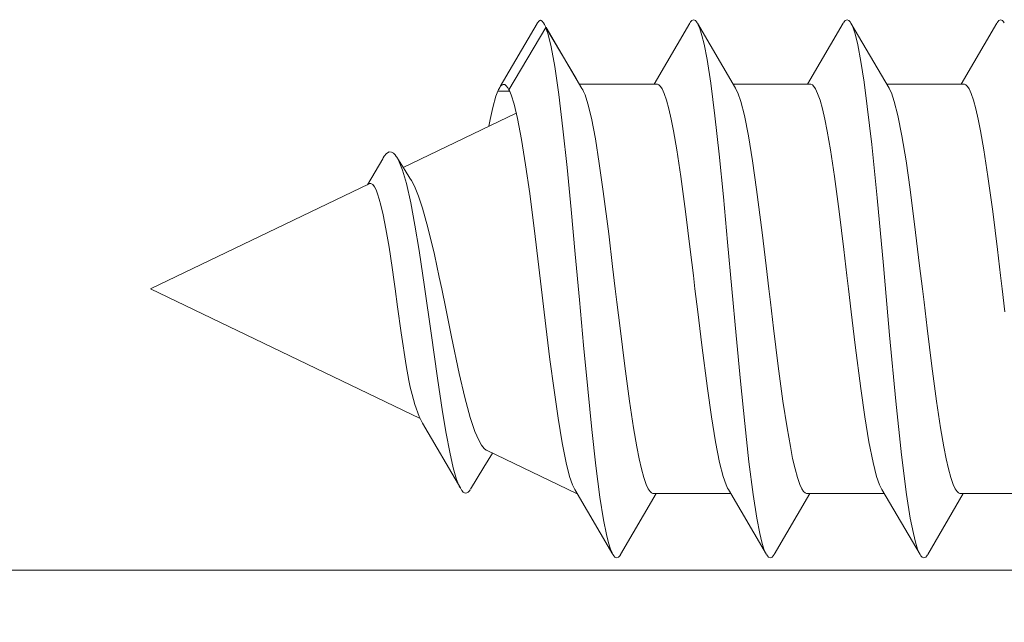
# Model space of a CAD drawing. Header units: millimetres. Extents: x 0 to 10560344, y -63228 to 177747.
# Tile 63 of 125: x 106931.01 to 106942.55, y -41308.36 to -41301.3. Entities that reach past the tile are written whole.
import ezdxf

# ---------------------------------------------------------------- set-up
doc = ezdxf.new("R2010")
doc.units = ezdxf.units.MM
doc.layers.add('008', color=8, linetype='Continuous', lineweight=9)
doc.layers.add('013', color=220, linetype='Continuous', lineweight=13)

msp = doc.modelspace()

# ---------------------------------------------------------------- linework, layer by layer
at = {"layer": '008', "linetype": 'Continuous'}
for p, q in [((106937.072, -41301.343), (106936.642, -41302.081)), ((106936.742, -41302.119), (106937.175, -41301.39)), ((106937.081, -41301.329), (106937.075, -41301.338)), ((106937.093, -41301.315), (106937.081, -41301.329)), ((106937.113, -41301.304), (106937.093, -41301.315)), ((106937.132, -41301.315), (106937.113, -41301.304)), ((106937.144, -41301.329), (106937.132, -41301.315)), ((106937.151, -41301.338), (106937.144, -41301.329)), ((106937.16, -41301.354), (106937.154, -41301.343)), ((106937.167, -41301.37), (106937.16, -41301.354)), ((106937.174, -41301.385), (106937.167, -41301.37)), ((106937.175, -41301.39), (106937.531, -41301.986)), ((106937.185, -41301.415), (106937.175, -41301.39)), ((106937.599, -41302.102), (106937.181, -41301.39)), ((106938.862, -41301.339), (106938.445, -41302.051)), ((106938.873, -41301.323), (106938.866, -41301.334)), ((106938.886, -41301.308), (106938.873, -41301.323)), ((106938.907, -41301.297), (106938.886, -41301.308)), ((106938.929, -41301.308), (106938.907, -41301.297)), ((106938.942, -41301.323), (106938.929, -41301.308)), ((106938.949, -41301.334), (106938.942, -41301.323)), ((106939.399, -41302.101), (106938.952, -41301.339)), ((106938.962, -41301.357), (106938.952, -41301.339)), ((106938.981, -41301.401), (106938.962, -41301.357)), ((106939.006, -41301.481), (106938.981, -41301.401)), ((106940.662, -41301.339), (106940.245, -41302.051)), ((106940.673, -41301.323), (106940.666, -41301.334)), ((106940.686, -41301.308), (106940.673, -41301.323)), ((106940.707, -41301.297), (106940.686, -41301.308)), ((106940.729, -41301.308), (106940.707, -41301.297)), ((106940.742, -41301.323), (106940.729, -41301.308)), ((106940.749, -41301.334), (106940.742, -41301.323)), ((106941.199, -41302.101), (106940.752, -41301.339)), ((106940.759, -41301.352), (106940.752, -41301.339)), ((106940.773, -41301.382), (106940.759, -41301.352)), ((106940.801, -41301.461), (106940.773, -41301.382)), ((106942.462, -41301.339), (106942.045, -41302.051)), ((106942.473, -41301.323), (106942.466, -41301.334)), ((106942.486, -41301.308), (106942.473, -41301.323)), ((106942.507, -41301.297), (106942.486, -41301.308)), ((106942.529, -41301.308), (106942.507, -41301.297)), ((106942.542, -41301.323), (106942.529, -41301.308)), ((106942.549, -41301.334), (106942.542, -41301.323)), ((106937.203, -41301.472), (106937.185, -41301.415)), ((106937.238, -41301.614), (106937.203, -41301.472)), ((106939.03, -41301.584), (106939.006, -41301.481)), ((106940.833, -41301.592), (106940.801, -41301.461)), ((106937.28, -41301.844), (106937.238, -41301.614)), ((106939.066, -41301.764), (106939.03, -41301.584)), ((106940.87, -41301.787), (106940.833, -41301.592)), ((106937.327, -41302.175), (106937.28, -41301.844)), ((106939.109, -41302.04), (106939.066, -41301.764)), ((106940.907, -41302.029), (106940.87, -41301.787)), ((106936.635, -41302.093), (106936.629, -41302.103)), ((106936.645, -41302.077), (106936.635, -41302.093)), ((106936.664, -41302.061), (106936.645, -41302.077)), ((106936.677, -41302.058), (106936.664, -41302.061)), ((106936.693, -41302.058), (106936.681, -41302.058)), ((106936.711, -41302.07), (106936.693, -41302.058)), ((106936.729, -41302.094), (106936.711, -41302.07)), ((106936.738, -41302.11), (106936.729, -41302.094)), ((106938.474, -41302.051), (106937.569, -41302.051)), ((106938.474, -41302.051), (106938.484, -41302.051)), ((106938.484, -41302.051), (106938.501, -41302.059)), ((106938.501, -41302.059), (106938.518, -41302.078)), ((106938.518, -41302.078), (106938.538, -41302.108)), ((106939.158, -41302.425), (106939.109, -41302.04)), ((106940.274, -41302.051), (106939.369, -41302.051)), ((106940.274, -41302.051), (106940.284, -41302.051)), ((106940.284, -41302.051), (106940.301, -41302.059)), ((106940.301, -41302.059), (106940.318, -41302.078)), ((106940.318, -41302.078), (106940.338, -41302.108)), ((106940.944, -41302.313), (106940.907, -41302.029)), ((106942.074, -41302.051), (106941.169, -41302.051)), ((106942.074, -41302.051), (106942.084, -41302.051)), ((106942.084, -41302.051), (106942.101, -41302.059)), ((106942.101, -41302.059), (106942.118, -41302.078)), ((106942.118, -41302.078), (106942.138, -41302.108)), ((106936.591, -41302.191), (106936.553, -41302.327)), ((106936.613, -41302.135), (106936.591, -41302.191)), ((106936.75, -41302.135), (106936.613, -41302.135)), ((106936.622, -41302.116), (106936.616, -41302.127)), ((106936.628, -41302.105), (106936.622, -41302.116)), ((106936.742, -41302.119), (106936.738, -41302.11)), ((106936.752, -41302.137), (106936.742, -41302.119)), ((106936.769, -41302.179), (106936.752, -41302.137)), ((106936.804, -41302.285), (106936.769, -41302.179)), ((106937.375, -41302.574), (106937.327, -41302.175)), ((106937.609, -41302.119), (106937.599, -41302.102)), ((106937.618, -41302.137), (106937.609, -41302.119)), ((106937.635, -41302.178), (106937.618, -41302.137)), ((106937.669, -41302.282), (106937.635, -41302.178)), ((106938.538, -41302.108), (106938.562, -41302.16)), ((106938.562, -41302.16), (106938.59, -41302.24)), ((106939.408, -41302.117), (106939.399, -41302.101)), ((106939.426, -41302.155), (106939.408, -41302.117)), ((106939.461, -41302.254), (106939.426, -41302.155)), ((106940.338, -41302.108), (106940.362, -41302.16)), ((106940.362, -41302.16), (106940.39, -41302.24)), ((106941.208, -41302.117), (106941.199, -41302.101)), ((106941.226, -41302.155), (106941.208, -41302.117)), ((106941.261, -41302.254), (106941.226, -41302.155)), ((106942.138, -41302.108), (106942.162, -41302.16)), ((106942.162, -41302.16), (106942.19, -41302.24)), ((106936.553, -41302.327), (106936.524, -41302.465)), ((106936.845, -41302.456), (106936.804, -41302.285)), ((106937.71, -41302.45), (106937.669, -41302.282)), ((106938.59, -41302.24), (106938.617, -41302.341)), ((106939.503, -41302.418), (106939.461, -41302.254)), ((106940.39, -41302.24), (106940.417, -41302.341)), ((106940.996, -41302.761), (106940.944, -41302.313)), ((106941.303, -41302.418), (106941.261, -41302.254)), ((106942.19, -41302.24), (106942.217, -41302.34)), ((106936.829, -41302.393), (106935.504, -41303.028)), ((106938.617, -41302.341), (106938.645, -41302.461)), ((106939.208, -41302.874), (106939.158, -41302.425)), ((106939.55, -41302.658), (106939.503, -41302.418)), ((106940.417, -41302.341), (106940.445, -41302.462)), ((106941.35, -41302.658), (106941.303, -41302.418)), ((106942.217, -41302.34), (106942.245, -41302.461)), ((106936.524, -41302.465), (106936.508, -41302.546)), ((106936.892, -41302.702), (106936.845, -41302.456)), ((106937.756, -41302.691), (106937.71, -41302.45)), ((106938.645, -41302.461), (106938.673, -41302.601)), ((106940.445, -41302.462), (106940.473, -41302.602)), ((106942.245, -41302.461), (106942.273, -41302.601)), ((106937.424, -41303.027), (106937.375, -41302.574)), ((106938.673, -41302.601), (106938.712, -41302.822)), ((106939.598, -41302.95), (106939.55, -41302.658)), ((106940.473, -41302.602), (106940.512, -41302.822)), ((106941.398, -41302.95), (106941.35, -41302.658)), ((106942.273, -41302.601), (106942.312, -41302.822)), ((106936.939, -41302.997), (106936.892, -41302.702)), ((106937.802, -41302.981), (106937.756, -41302.691)), ((106941.059, -41303.385), (106940.996, -41302.761)), ((106935.282, -41302.895), (106935.269, -41302.915)), ((106935.307, -41302.865), (106935.282, -41302.895)), ((106935.337, -41302.846), (106935.307, -41302.865)), ((106935.368, -41302.849), (106935.337, -41302.846)), ((106935.389, -41302.861), (106935.368, -41302.849)), ((106935.409, -41302.881), (106935.389, -41302.861)), ((106935.421, -41302.898), (106935.409, -41302.881)), ((106935.427, -41302.907), (106935.421, -41302.898)), ((106935.526, -41303.062), (106935.427, -41302.907)), ((106935.437, -41302.924), (106935.427, -41302.907)), ((106938.712, -41302.822), (106938.759, -41303.134)), ((106939.258, -41303.371), (106939.208, -41302.874)), ((106940.512, -41302.822), (106940.559, -41303.134)), ((106942.312, -41302.822), (106942.359, -41303.134)), ((106935.263, -41302.926), (106935.085, -41303.23)), ((106935.269, -41302.915), (106935.263, -41302.926)), ((106935.457, -41302.963), (106935.437, -41302.924)), ((106935.496, -41303.061), (106935.457, -41302.963)), ((106936.986, -41303.334), (106936.939, -41302.997)), ((106937.849, -41303.311), (106937.802, -41302.981)), ((106939.646, -41303.285), (106939.598, -41302.95)), ((106941.446, -41303.285), (106941.398, -41302.95)), ((106935.541, -41303.218), (106935.496, -41303.061)), ((106935.583, -41303.152), (106935.526, -41303.062)), ((106937.472, -41303.522), (106937.424, -41303.027)), ((106938.759, -41303.134), (106938.814, -41303.544)), ((106940.559, -41303.134), (106940.614, -41303.544)), ((106942.359, -41303.134), (106942.414, -41303.544)), ((106935.104, -41303.221), (106932.54, -41304.451)), ((106935.11, -41303.218), (106935.125, -41303.215)), ((106935.125, -41303.215), (106935.147, -41303.229)), ((106935.147, -41303.229), (106935.166, -41303.254)), ((106935.166, -41303.254), (106935.185, -41303.29)), ((106935.592, -41303.442), (106935.541, -41303.218)), ((106935.602, -41303.18), (106935.583, -41303.152)), ((106935.637, -41303.248), (106935.602, -41303.18)), ((106935.684, -41303.365), (106935.637, -41303.248)), ((106935.185, -41303.29), (106935.204, -41303.339)), ((106935.204, -41303.339), (106935.223, -41303.399)), ((106935.73, -41303.506), (106935.684, -41303.365)), ((106937.051, -41303.837), (106936.986, -41303.334)), ((106937.913, -41303.806), (106937.849, -41303.311)), ((106939.711, -41303.79), (106939.646, -41303.285)), ((106941.511, -41303.79), (106941.446, -41303.285)), ((106935.223, -41303.399), (106935.242, -41303.47)), ((106935.242, -41303.47), (106935.269, -41303.584)), ((106935.641, -41303.706), (106935.592, -41303.442)), ((106939.307, -41303.903), (106939.258, -41303.371)), ((106941.133, -41304.179), (106941.059, -41303.385)), ((106935.269, -41303.584), (106935.3, -41303.747)), ((106935.794, -41303.731), (106935.73, -41303.506)), ((106937.52, -41304.045), (106937.472, -41303.522)), ((106938.814, -41303.544), (106938.869, -41303.989)), ((106940.614, -41303.544), (106940.669, -41303.989)), ((106942.414, -41303.544), (106942.469, -41303.989)), ((106935.69, -41304.002), (106935.641, -41303.706)), ((106935.3, -41303.747), (106935.337, -41303.964)), ((106935.87, -41304.048), (106935.794, -41303.731)), ((106937.959, -41304.189), (106937.913, -41303.806)), ((106939.758, -41304.183), (106939.711, -41303.79)), ((106941.558, -41304.183), (106941.511, -41303.79)), ((106937.113, -41304.361), (106937.051, -41303.837)), ((106939.357, -41304.451), (106939.307, -41303.903)), ((106935.337, -41303.964), (106935.373, -41304.202)), ((106935.755, -41304.429), (106935.69, -41304.002)), ((106935.926, -41304.312), (106935.87, -41304.048)), ((106937.569, -41304.579), (106937.52, -41304.045)), ((106938.869, -41303.989), (106938.906, -41304.295)), ((106940.669, -41303.989), (106940.706, -41304.295)), ((106942.469, -41303.989), (106942.506, -41304.295)), ((106935.373, -41304.202), (106935.396, -41304.367)), ((106937.99, -41304.451), (106937.959, -41304.189)), ((106939.79, -41304.451), (106939.758, -41304.183)), ((106941.206, -41304.992), (106941.133, -41304.179)), ((106941.59, -41304.451), (106941.558, -41304.183)), ((106935.396, -41304.367), (106935.408, -41304.451)), ((106935.955, -41304.451), (106935.926, -41304.312)), ((106937.177, -41304.89), (106937.113, -41304.361)), ((106938.906, -41304.295), (106938.924, -41304.451)), ((106940.706, -41304.295), (106940.724, -41304.451)), ((106942.506, -41304.295), (106942.524, -41304.451)), ((106935.703, -41305.969), (106932.54, -41304.451)), ((106935.408, -41304.451), (106935.438, -41304.661)), ((106935.83, -41304.969), (106935.755, -41304.429)), ((106936.002, -41304.68), (106935.955, -41304.451)), ((106938.009, -41304.607), (106937.99, -41304.451)), ((106938.924, -41304.451), (106938.956, -41304.719)), ((106939.407, -41304.999), (106939.357, -41304.451)), ((106939.809, -41304.607), (106939.79, -41304.451)), ((106940.724, -41304.451), (106940.756, -41304.719)), ((106941.609, -41304.607), (106941.59, -41304.451)), ((106942.524, -41304.451), (106942.556, -41304.719)), ((106937.617, -41305.11), (106937.569, -41304.579)), ((106938.045, -41304.913), (106938.009, -41304.607)), ((106939.845, -41304.913), (106939.809, -41304.607)), ((106941.645, -41304.913), (106941.609, -41304.607)), ((106935.438, -41304.661), (106935.479, -41304.966)), ((106936.068, -41305.015), (106936.002, -41304.68)), ((106938.956, -41304.719), (106939.003, -41305.112)), ((106940.756, -41304.719), (106940.803, -41305.112)), ((106935.479, -41304.966), (106935.538, -41305.35)), ((106935.905, -41305.498), (106935.83, -41304.969)), ((106937.224, -41305.277), (106937.177, -41304.89)), ((106938.101, -41305.358), (106938.045, -41304.913)), ((106939.9, -41305.358), (106939.845, -41304.913)), ((106941.701, -41305.358), (106941.645, -41304.913)), ((106936.16, -41305.443), (106936.068, -41305.015)), ((106939.457, -41305.531), (106939.407, -41304.999)), ((106941.279, -41305.768), (106941.206, -41304.992)), ((106937.666, -41305.621), (106937.617, -41305.11)), ((106939.003, -41305.112), (106939.069, -41305.617)), ((106940.803, -41305.112), (106940.869, -41305.617)), ((106937.272, -41305.639), (106937.224, -41305.277)), ((106935.538, -41305.35), (106935.569, -41305.524)), ((106936.225, -41305.723), (106936.16, -41305.443)), ((106938.155, -41305.768), (106938.101, -41305.358)), ((106939.955, -41305.768), (106939.9, -41305.358)), ((106941.755, -41305.768), (106941.701, -41305.358)), ((106935.569, -41305.524), (106935.584, -41305.603)), ((106935.965, -41305.891), (106935.905, -41305.498)), ((106939.507, -41306.028), (106939.457, -41305.531)), ((106935.607, -41305.688), (106935.584, -41305.603)), ((106937.319, -41305.968), (106937.272, -41305.639)), ((106937.714, -41306.098), (106937.666, -41305.621)), ((106939.069, -41305.617), (106939.117, -41305.952)), ((106940.869, -41305.617), (106940.917, -41305.952)), ((106935.639, -41305.806), (106935.607, -41305.688)), ((106936.289, -41305.959), (106936.225, -41305.723)), ((106938.203, -41306.08), (106938.155, -41305.768)), ((106940.003, -41306.08), (106939.955, -41305.768)), ((106941.346, -41306.395), (106941.279, -41305.768)), ((106941.803, -41306.08), (106941.755, -41305.768)), ((106935.691, -41305.945), (106935.639, -41305.806)), ((106936.008, -41306.146), (106935.965, -41305.891)), ((106935.717, -41306), (106935.691, -41305.945)), ((106935.731, -41306.023), (106935.717, -41306)), ((106935.731, -41306.023), (106936.178, -41306.792)), ((106936.344, -41306.123), (106936.289, -41305.959)), ((106937.366, -41306.255), (106937.319, -41305.968)), ((106939.117, -41305.952), (106939.164, -41306.244)), ((106940.917, -41305.952), (106940.964, -41306.244)), ((106936.39, -41306.225), (106936.344, -41306.123)), ((106937.762, -41306.526), (106937.714, -41306.098)), ((106938.242, -41306.301), (106938.203, -41306.08)), ((106939.556, -41306.477), (106939.507, -41306.028)), ((106940.042, -41306.3), (106940.003, -41306.08)), ((106941.842, -41306.301), (106941.803, -41306.08)), ((106936.05, -41306.366), (106936.008, -41306.146)), ((106936.421, -41306.281), (106936.39, -41306.225)), ((106937.413, -41306.49), (106937.366, -41306.255)), ((106939.164, -41306.244), (106939.212, -41306.484)), ((106940.964, -41306.244), (106941.012, -41306.484)), ((106936.09, -41306.547), (106936.05, -41306.366)), ((106936.452, -41306.321), (106936.421, -41306.281)), ((106936.475, -41306.34), (106936.452, -41306.321)), ((106936.487, -41306.345), (106936.475, -41306.34)), ((106937.534, -41306.848), (106936.487, -41306.345)), ((106938.27, -41306.441), (106938.242, -41306.301)), ((106940.069, -41306.44), (106940.042, -41306.3)), ((106941.87, -41306.441), (106941.842, -41306.301)), ((106936.449, -41306.54), (106936.549, -41306.375)), ((106938.297, -41306.561), (106938.27, -41306.441)), ((106939.212, -41306.484), (106939.253, -41306.648)), ((106939.605, -41306.862), (106939.556, -41306.477)), ((106940.097, -41306.561), (106940.069, -41306.44)), ((106941.012, -41306.484), (106941.053, -41306.648)), ((106941.405, -41306.862), (106941.346, -41306.395)), ((106941.897, -41306.562), (106941.87, -41306.441)), ((106936.13, -41306.685), (106936.09, -41306.547)), ((106936.292, -41306.798), (106936.449, -41306.54)), ((106937.454, -41306.65), (106937.413, -41306.49)), ((106937.81, -41306.894), (106937.762, -41306.526)), ((106938.325, -41306.662), (106938.297, -41306.561)), ((106940.125, -41306.662), (106940.097, -41306.561)), ((106941.925, -41306.662), (106941.897, -41306.562)), ((106936.161, -41306.762), (106936.13, -41306.685)), ((106937.489, -41306.748), (106937.454, -41306.65)), ((106938.352, -41306.742), (106938.325, -41306.662)), ((106939.253, -41306.648), (106939.288, -41306.747)), ((106940.152, -41306.742), (106940.125, -41306.662)), ((106941.053, -41306.648), (106941.088, -41306.747)), ((106941.952, -41306.742), (106941.925, -41306.662)), ((106936.178, -41306.792), (106936.161, -41306.762)), ((106936.191, -41306.813), (106936.182, -41306.799)), ((106936.208, -41306.833), (106936.191, -41306.813)), ((106936.23, -41306.845), (106936.208, -41306.833)), ((106936.265, -41306.832), (106936.251, -41306.842)), ((106936.28, -41306.818), (106936.265, -41306.832)), ((106936.288, -41306.805), (106936.28, -41306.818)), ((106937.507, -41306.785), (106937.489, -41306.748)), ((106937.516, -41306.801), (106937.507, -41306.785)), ((106937.516, -41306.801), (106937.962, -41307.563)), ((106938.376, -41306.794), (106938.352, -41306.742)), ((106938.397, -41306.824), (106938.376, -41306.794)), ((106938.414, -41306.843), (106938.397, -41306.824)), ((106939.288, -41306.747), (106939.306, -41306.785)), ((106939.306, -41306.785), (106939.316, -41306.801)), ((106939.316, -41306.801), (106939.762, -41307.563)), ((106940.176, -41306.794), (106940.152, -41306.742)), ((106940.197, -41306.824), (106940.176, -41306.794)), ((106940.214, -41306.842), (106940.197, -41306.824)), ((106941.088, -41306.747), (106941.106, -41306.785)), ((106941.106, -41306.785), (106941.116, -41306.801)), ((106941.116, -41306.801), (106941.562, -41307.563)), ((106941.976, -41306.794), (106941.952, -41306.742)), ((106941.997, -41306.824), (106941.976, -41306.794)), ((106942.014, -41306.843), (106941.997, -41306.824)), ((106936.251, -41306.842), (106936.23, -41306.845)), ((106937.54, -41306.851), (106937.54, -41306.843)), ((106937.852, -41307.157), (106937.81, -41306.894)), ((106938.052, -41307.563), (106938.469, -41306.851)), ((106938.43, -41306.851), (106938.414, -41306.843)), ((106938.44, -41306.851), (106938.43, -41306.851)), ((106939.345, -41306.851), (106938.44, -41306.851)), ((106939.648, -41307.138), (106939.605, -41306.862)), ((106939.852, -41307.563), (106940.269, -41306.851)), ((106940.23, -41306.851), (106940.214, -41306.842)), ((106940.24, -41306.851), (106940.23, -41306.851)), ((106941.145, -41306.851), (106940.24, -41306.851)), ((106941.448, -41307.138), (106941.405, -41306.862)), ((106941.652, -41307.563), (106942.069, -41306.851)), ((106942.03, -41306.851), (106942.014, -41306.843)), ((106942.04, -41306.851), (106942.03, -41306.851)), ((106942.945, -41306.851), (106942.04, -41306.851)), ((106937.886, -41307.329), (106937.852, -41307.157)), ((106939.684, -41307.318), (106939.648, -41307.138)), ((106941.484, -41307.318), (106941.448, -41307.138)), ((106937.91, -41307.427), (106937.886, -41307.329)), ((106939.709, -41307.421), (106939.684, -41307.318)), ((106941.509, -41307.421), (106941.484, -41307.318)), ((106937.934, -41307.503), (106937.91, -41307.427)), ((106937.953, -41307.546), (106937.934, -41307.503)), ((106939.733, -41307.501), (106939.709, -41307.421)), ((106939.752, -41307.545), (106939.733, -41307.501)), ((106941.533, -41307.501), (106941.509, -41307.421)), ((106941.552, -41307.545), (106941.533, -41307.501)), ((106937.962, -41307.563), (106937.953, -41307.546)), ((106937.973, -41307.579), (106937.966, -41307.568)), ((106937.986, -41307.594), (106937.973, -41307.579)), ((106938.007, -41307.605), (106937.986, -41307.594)), ((106938.029, -41307.594), (106938.007, -41307.605)), ((106938.042, -41307.579), (106938.029, -41307.594)), ((106938.049, -41307.568), (106938.042, -41307.579)), ((106939.762, -41307.563), (106939.752, -41307.545)), ((106939.773, -41307.579), (106939.766, -41307.568)), ((106939.786, -41307.594), (106939.773, -41307.579)), ((106939.807, -41307.605), (106939.786, -41307.594)), ((106939.829, -41307.594), (106939.807, -41307.605)), ((106939.842, -41307.579), (106939.829, -41307.594)), ((106939.849, -41307.568), (106939.842, -41307.579)), ((106941.562, -41307.563), (106941.552, -41307.545)), ((106941.573, -41307.579), (106941.566, -41307.568)), ((106941.586, -41307.594), (106941.573, -41307.579)), ((106941.607, -41307.605), (106941.586, -41307.594)), ((106941.629, -41307.594), (106941.607, -41307.605)), ((106941.642, -41307.579), (106941.629, -41307.594)), ((106941.649, -41307.568), (106941.642, -41307.579))]:
    msp.add_line(p, q, dxfattribs=at)
at = {"layer": '013', "linetype": 'Continuous'}
msp.add_lwpolyline([(106907.64, -41307.748), (106944.54, -41307.748, 0.414214), (106945.54, -41306.748), (106945.54, -41304.748, -0.414214), (106946.04, -41304.248), (106946.54, -41304.248, -0.414214), (106947.04, -41304.748, 0.414214), (106947.54, -41305.248), (106948.656, -41305.248, -1.077346), (106948.627, -41305.646), (106947.84, -41307.008), (106947.84, -41307.548, 0.414214), (106948.04, -41307.748), (106951.642, -41307.748, 0.534511), (106951.827, -41307.471), (106951.213, -41305.99, -1), (106951.06, -41305.62), (106952.79, -41304.621, -0.57735), (106953.24, -41304.881), (106953.24, -41308.148, 0.414214), (106953.44, -41308.348), (106955.24, -41308.348, -0.414214), (106955.74, -41308.848)], format="xyb", dxfattribs=at)

doc.saveas('drawing.dxf')
